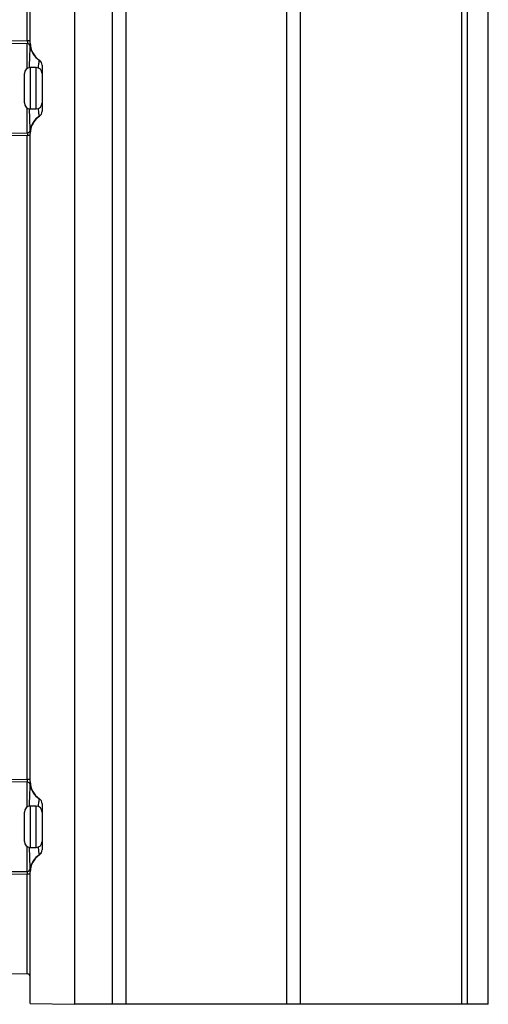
# Model space of a CAD drawing. Header units: millimetres. Extents: x 15358 to 16483, y 10132 to 11382.
# Tile 118 of 166: x 16327 to 16407, y 10590 to 10756. Entities that reach past the tile are written whole.
import ezdxf

# ---------------------------------------------------------------- set-up
doc = ezdxf.new("R2010")
doc.units = ezdxf.units.MM

msp = doc.modelspace()

# ---------------------------------------------------------------- linework, layer by layer
at = {"color": 7, "linetype": 'Continuous', "lineweight": 25}
for p, q in [((16336.74, 10899.65), (16336.74, 10589.56)), ((16343.18, 10589.56), (16343.18, 10899.56)), ((16345.43, 10899.56), (16345.43, 10589.56)), ((16372.67, 10589.56), (16372.67, 10899.56)), ((16374.91, 10899.56), (16374.91, 10589.56)), ((16402.24, 10589.56), (16402.24, 10899.56)), ((16403.24, 10589.56), (16403.24, 10899.56)), ((16406.74, 10589.56), (16406.74, 10899.56)), ((16329.24, 10752.25), (16329.24, 10861.96)), ((16328.74, 10752.63), (16328.74, 10861.59)), ((16329.24, 10752.63), (16328.74, 10752.63)), ((16328.74, 10747.98), (16328.74, 10752.15)), ((16328.24, 10742.11), (16328.24, 10747.11)), ((16330.24, 10748.11), (16329.24, 10748.11)), ((16329.24, 10748.11), (16329.24, 10741.11)), ((16330.24, 10744.61), (16330.24, 10748.11)), ((16331.24, 10748.51), (16331.24, 10740.7)), ((16330.24, 10741.11), (16330.24, 10744.61)), ((16328.74, 10737.06), (16328.74, 10741.24)), ((16329.24, 10741.11), (16330.24, 10741.11)), ((16330.49, 10739.66), (16330.78, 10739.87)), ((16329.24, 10627.25), (16329.24, 10736.96)), ((16329.24, 10736.59), (16328.74, 10736.59)), ((16328.74, 10627.63), (16328.74, 10736.59)), ((16329.24, 10627.63), (16328.74, 10627.63)), ((16328.74, 10622.98), (16328.74, 10627.15)), ((16328.24, 10617.11), (16328.24, 10622.11)), ((16330.24, 10623.11), (16329.24, 10623.11)), ((16329.24, 10623.11), (16329.24, 10616.11)), ((16330.24, 10619.61), (16330.24, 10623.11)), ((16331.24, 10623.51), (16331.24, 10615.7)), ((16330.24, 10616.11), (16330.24, 10619.61)), ((16328.74, 10612.06), (16328.74, 10616.24)), ((16329.24, 10616.11), (16330.24, 10616.11)), ((16329.24, 10589.7), (16329.24, 10611.96)), ((16329.24, 10611.59), (16328.74, 10611.59)), ((16328.74, 10594.7), (16328.74, 10611.59)), ((16232.52, 10596.38), (16328.74, 10594.7)), ((16329.24, 10589.7), (16336.74, 10589.56)), ((16343.18, 10589.56), (16336.74, 10589.56)), ((16345.43, 10589.56), (16343.18, 10589.56)), ((16372.67, 10589.56), (16345.43, 10589.56)), ((16374.91, 10589.56), (16372.67, 10589.56)), ((16402.24, 10589.56), (16374.91, 10589.56)), ((16403.24, 10589.56), (16402.24, 10589.56)), ((16406.74, 10589.56), (16403.24, 10589.56))]:
    msp.add_line(p, q, dxfattribs=at)
for centre, radius, start, end in [((16328.75, 10751.66), 0.491, 10.9959, 90.3371), ((16332.7, 10752.25), 3.48, 184.8834, 236.5956), ((16332.74, 10752.25), 3.5, 180, 236.251), ((16332.69, 10752.27), 3.5, 188.4541, 236.8903), ((16330.24, 10748.51), 1, 0.0015, 56.7384), ((16330.24, 10748.5), 0.999, 0.0072, 57.028), ((16330.24, 10748.51), 1, 0, 56.251), ((16329.24, 10747.11), 1, 90, 180), ((16330.24, 10747.11), 1, 0, 90), ((16329.24, 10742.11), 1, 180, 270), ((16330.24, 10742.11), 1, 270, 0), ((16330.24, 10740.71), 1, 303.2616, 359.9985), ((16330.24, 10740.71), 0.999, 302.972, 359.9928), ((16330.24, 10740.7), 1, 303.749, 0), ((16332.69, 10736.94), 3.5, 123.1097, 171.5459), ((16332.7, 10736.97), 3.48, 129.3521, 175.111), ((16332.74, 10736.96), 3.5, 123.749, 180), ((16328.75, 10737.55), 0.491, 269.6629, 349.0041), ((16328.75, 10626.66), 0.491, 10.9959, 90.3371), ((16332.7, 10627.25), 3.48, 184.8834, 236.5956), ((16332.74, 10627.25), 3.5, 180, 236.251), ((16332.69, 10627.27), 3.5, 188.4541, 236.8903), ((16330.24, 10623.51), 1, 0.0015, 56.7384), ((16330.24, 10623.5), 0.999, 0.0072, 57.028), ((16330.24, 10623.51), 1, 0, 56.251), ((16329.24, 10622.11), 1, 90, 180), ((16330.24, 10622.11), 1, 0, 90), ((16329.24, 10617.11), 1, 180, 270), ((16330.24, 10617.11), 1, 270, 0), ((16330.24, 10615.71), 1, 303.2616, 359.9985), ((16330.24, 10615.71), 0.999, 302.972, 359.9928), ((16330.24, 10615.7), 1, 303.749, 0), ((16332.69, 10611.94), 3.5, 123.1097, 171.5459), ((16332.7, 10611.97), 3.48, 123.4044, 175.1166), ((16332.74, 10611.96), 3.5, 123.749, 180), ((16328.75, 10612.55), 0.491, 269.6629, 349.0041), ((16328.74, 10594.2), 0.5, 0, 89)]:
    msp.add_arc(centre, radius, start, end, dxfattribs=at)
for points in [[(16209.75, 10753.98), (16249.41, 10753.56), (16289.08, 10753.11), (16328.74, 10752.63)], [(16328.74, 10752.15), (16289.13, 10752.65), (16249.51, 10753.11), (16209.9, 10753.53)], [(16329.23, 10751.76), (16329.23, 10751.8), (16329.23, 10751.87), (16329.23, 10751.95)], [(16330.78, 10749.34), (16330.78, 10749.34), (16330.78, 10749.34), (16330.78, 10749.34)], [(16330.78, 10739.87), (16330.78, 10739.87), (16330.78, 10739.87), (16330.78, 10739.88)], [(16211.49, 10735.7), (16250.57, 10736.12), (16289.66, 10736.57), (16328.74, 10737.06)], [(16329.23, 10737.26), (16329.23, 10737.35), (16329.23, 10737.42), (16329.23, 10737.46)], [(16328.74, 10736.59), (16289.61, 10736.11), (16250.48, 10735.67), (16211.34, 10735.25)], [(16226.07, 10628.8), (16260.3, 10628.44), (16294.52, 10628.05), (16328.74, 10627.63)], [(16328.74, 10627.15), (16294.57, 10627.58), (16260.4, 10627.98), (16226.23, 10628.36)], [(16329.23, 10626.76), (16329.23, 10626.8), (16329.23, 10626.87), (16329.23, 10626.95)], [(16330.78, 10624.34), (16330.78, 10624.34), (16330.78, 10624.34), (16330.78, 10624.34)], [(16330.78, 10614.87), (16330.78, 10614.87), (16330.78, 10614.87), (16330.78, 10614.88)], [(16229.76, 10610.9), (16262.76, 10611.26), (16295.75, 10611.65), (16328.74, 10612.06)], [(16329.23, 10612.26), (16329.23, 10612.35), (16329.23, 10612.42), (16329.23, 10612.46)], [(16328.74, 10611.59), (16295.7, 10611.18), (16262.66, 10610.81), (16229.62, 10610.45)]]:
    msp.add_open_spline(points, degree=3, dxfattribs=at)
for points, knots in [([(16328.74, 10752.63), (16328.75, 10752.52), (16328.75, 10752.42), (16328.75, 10752.25), (16328.75, 10752.19), (16328.74, 10752.15)], [0, 0, 0, 0, 0.5, 0.5, 1, 1, 1, 1]), ([(16329.12, 10748.09), (16329.12, 10748.09), (16329.13, 10748.74), (16329.17, 10749.84), (16329.21, 10751.11), (16329.22, 10751.56), (16329.23, 10751.76)], [0, 0, 0, 0, 0.00394, 0.347073, 0.718529, 1, 1, 1, 1]), ([(16330.63, 10748.02), (16330.63, 10748.04), (16330.66, 10748.49), (16330.73, 10749), (16330.77, 10749.31), (16330.78, 10749.34), (16330.78, 10749.34)], [0, 0, 0, 0, 0.026231, 0.482787, 0.928488, 1, 1, 1, 1]), ([(16329.23, 10737.46), (16329.22, 10737.66), (16329.21, 10738.09), (16329.17, 10739.3), (16329.13, 10740.39), (16329.12, 10741.06), (16329.12, 10741.13)], [0, 0, 0, 0, 0.285445, 0.632303, 0.961831, 1, 1, 1, 1]), ([(16330.78, 10739.88), (16330.77, 10739.95), (16330.74, 10740.09), (16330.67, 10740.63), (16330.64, 10741.12), (16330.63, 10741.19)], [0, 0, 0, 0, 0.455474, 0.911128, 1, 1, 1, 1]), ([(16328.74, 10737.06), (16328.75, 10737.03), (16328.75, 10736.96), (16328.75, 10736.79), (16328.75, 10736.69), (16328.74, 10736.59)], [0, 0, 0, 0, 0.5, 0.5, 1, 1, 1, 1]), ([(16328.74, 10627.15), (16328.75, 10627.19), (16328.75, 10627.25), (16328.75, 10627.42), (16328.75, 10627.52), (16328.74, 10627.63)], [0, 0, 0, 0, 0.5, 0.5, 1, 1, 1, 1]), ([(16329.12, 10623.09), (16329.12, 10623.09), (16329.13, 10623.74), (16329.17, 10624.84), (16329.21, 10626.11), (16329.22, 10626.56), (16329.23, 10626.76)], [0, 0, 0, 0, 0.00394, 0.347073, 0.718529, 1, 1, 1, 1]), ([(16330.63, 10623.02), (16330.63, 10623.04), (16330.66, 10623.49), (16330.73, 10624), (16330.77, 10624.31), (16330.78, 10624.34), (16330.78, 10624.34)], [0, 0, 0, 0, 0.026231, 0.482787, 0.928488, 1, 1, 1, 1]), ([(16329.23, 10612.46), (16329.22, 10612.66), (16329.21, 10613.09), (16329.17, 10614.3), (16329.13, 10615.39), (16329.12, 10616.06), (16329.12, 10616.13)], [0, 0, 0, 0, 0.2854454, 0.6323028, 0.9618311, 1, 1, 1, 1]), ([(16330.78, 10614.88), (16330.77, 10614.95), (16330.74, 10615.09), (16330.67, 10615.63), (16330.64, 10616.12), (16330.63, 10616.19)], [0, 0, 0, 0, 0.455474, 0.911128, 1, 1, 1, 1]), ([(16328.74, 10611.59), (16328.75, 10611.69), (16328.75, 10611.79), (16328.75, 10611.96), (16328.75, 10612.03), (16328.74, 10612.06)], [0, 0, 0, 0, 0.5, 0.5, 1, 1, 1, 1])]:
    msp.add_open_spline(points, degree=3, knots=knots, dxfattribs=at)

doc.saveas('drawing.dxf')
